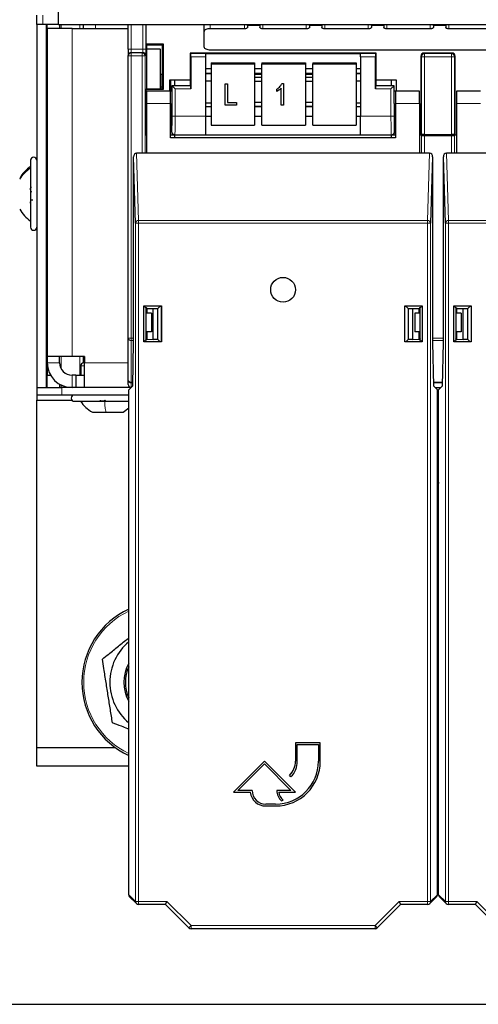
# Model space of a CAD drawing. Header units: millimetres. Extents: x 5 to 418, y 2 to 292.
# Tile 3 of 74: x 69 to 81, y 102 to 129. Entities that reach past the tile are written whole.
import ezdxf

# ---------------------------------------------------------------- set-up
doc = ezdxf.new("R2010")
doc.units = ezdxf.units.MM

msp = doc.modelspace()

# ---------------------------------------------------------------- linework, layer by layer
at = {"color": 7, "linetype": 'Continuous', "lineweight": 25}
for p, q in [((70.0898, 128.6514), (70.0898, 129.1631)), ((69.5065, 128.6514), (69.5065, 128.9014)), ((69.6732, 128.6514), (69.5065, 128.6514)), ((69.5065, 128.6514), (69.5065, 118.8848)), ((70.0898, 128.6514), (69.6732, 128.6514)), ((69.7565, 128.6514), (69.7565, 118.8931)), ((69.7898, 128.5431), (69.7898, 128.6514)), ((70.0898, 128.6514), (123.9232, 128.6514)), ((70.1232, 128.6514), (70.1232, 128.5431)), ((70.7565, 128.6514), (70.7565, 128.5431)), ((71.9648, 127.9825), (71.9648, 128.6514)), ((72.4398, 128.6514), (72.4398, 128.1249)), ((74.0065, 128.4622), (74.0065, 128.6514)), ((75.1732, 128.6202), (75.1732, 128.6514)), ((75.1732, 128.6202), (75.1732, 128.5678)), ((75.5065, 128.6514), (75.5065, 128.6202)), ((75.5065, 128.6202), (75.5065, 128.5678)), ((76.8398, 128.6202), (76.8398, 128.6514)), ((76.8398, 128.6202), (76.8398, 128.5678)), ((77.1732, 128.6514), (77.1732, 128.6202)), ((77.1732, 128.6202), (77.1732, 128.5678)), ((78.5065, 128.6202), (78.5065, 128.6514)), ((78.5065, 128.6202), (78.5065, 128.5678)), ((78.8398, 128.6514), (78.8398, 128.6202)), ((78.8398, 128.6202), (78.8398, 128.5678)), ((80.1732, 128.6202), (80.1732, 128.6514)), ((80.1732, 128.6202), (80.1732, 128.5678)), ((80.5065, 128.6514), (80.5065, 128.6202)), ((80.5065, 128.6202), (80.5065, 128.5678)), ((69.7898, 128.5431), (69.7898, 119.7264)), ((70.4565, 128.5431), (69.7898, 128.5431)), ((70.4565, 128.5431), (71.9565, 128.5431)), ((71.9648, 128.5433), (71.9565, 128.5431)), ((74.0065, 128.0395), (74.0065, 128.4622)), ((75.0898, 128.5326), (74.1732, 128.5326)), ((76.7565, 128.5326), (75.5898, 128.5326)), ((78.4232, 128.5326), (77.2565, 128.5326)), ((80.0898, 128.5326), (78.9232, 128.5326)), ((81.7565, 128.5326), (80.5898, 128.5326)), ((72.4398, 128.1249), (72.9094, 128.1249)), ((72.4398, 128.1249), (72.4678, 128.097)), ((72.4581, 128.1066), (72.4581, 127.9851)), ((72.4678, 128.097), (72.8815, 128.097)), ((72.4678, 127.9851), (72.4678, 128.097)), ((72.9094, 128.1249), (72.8815, 128.097)), ((72.8815, 128.097), (72.8815, 127.3022)), ((72.9094, 128.1249), (72.9094, 126.9024)), ((71.9648, 127.9825), (71.9648, 127.8159)), ((71.9648, 127.8027), (71.9648, 127.8159)), ((71.9648, 120.2194), (71.9648, 127.8027)), ((72.4581, 127.9851), (72.4581, 126.9206)), ((72.8278, 127.9851), (72.4581, 127.9851)), ((72.8278, 127.9851), (72.8278, 126.9213)), ((72.8278, 127.9851), (72.8365, 127.9764)), ((72.8365, 126.9213), (72.8365, 127.9764)), ((73.6315, 127.8803), (73.6315, 127.1643)), ((73.6461, 127.8657), (73.6315, 127.8803)), ((78.6315, 127.8803), (73.6315, 127.8803)), ((73.6475, 127.7824), (73.6475, 126.9157)), ((74.0482, 127.8672), (78.2148, 127.8672)), ((74.0482, 127.8672), (74.0482, 127.8657)), ((74.0482, 127.8657), (74.0482, 127.7824)), ((74.0482, 127.7824), (74.0482, 126.1876)), ((74.1732, 127.9691), (119.8398, 127.9691)), ((78.2148, 127.8672), (78.2148, 127.8657)), ((78.2148, 127.7824), (78.2148, 127.8657)), ((78.2148, 127.7824), (78.2148, 126.1876)), ((78.6155, 126.9157), (78.6155, 127.7824)), ((78.6169, 127.8657), (78.6315, 127.8803)), ((78.6315, 127.1643), (78.6315, 127.8803)), ((79.8398, 127.797), (79.8398, 125.6803)), ((80.6732, 127.8803), (79.9231, 127.8803)), ((80.7565, 125.6803), (80.7565, 127.797)), ((74.1982, 127.6154), (74.1982, 127.5865)), ((74.1982, 127.6154), (75.3648, 127.6154)), ((74.1982, 127.5865), (74.1982, 125.9451)), ((74.1982, 127.5865), (75.3648, 127.5865)), ((75.3648, 127.6154), (75.3648, 127.5865)), ((75.3648, 127.5865), (75.3648, 125.9451)), ((75.5648, 127.6154), (76.7315, 127.6154)), ((75.5648, 127.6154), (75.5648, 127.5865)), ((75.5648, 127.5865), (76.7315, 127.5865)), ((75.5648, 125.9451), (75.5648, 127.5865)), ((76.7315, 127.6154), (76.7315, 127.5865)), ((76.7315, 127.5865), (76.7315, 125.9451)), ((76.9315, 127.6154), (78.0982, 127.6154)), ((76.9315, 127.6154), (76.9315, 127.5865)), ((76.9315, 127.5865), (78.0982, 127.5865)), ((76.9315, 125.9451), (76.9315, 127.5865)), ((78.0982, 127.6154), (78.0982, 127.5865)), ((78.0982, 127.5865), (78.0982, 125.9451)), ((72.8815, 127.3022), (72.8365, 127.3022)), ((72.8798, 126.932), (72.8815, 127.3022)), ((74.0482, 127.4672), (74.1982, 127.4672)), ((74.0482, 127.3335), (74.1982, 127.3335)), ((75.3648, 127.4672), (75.5648, 127.4672)), ((75.3648, 127.3335), (75.5648, 127.3335)), ((75.5648, 127.3006), (75.3648, 127.3006)), ((75.5648, 127.2246), (75.3648, 127.2246)), ((76.7315, 127.4672), (76.9315, 127.4672)), ((76.7315, 127.3335), (76.9315, 127.3335)), ((76.9315, 127.3006), (76.7315, 127.3006)), ((76.9315, 127.2246), (76.7315, 127.2246)), ((78.0982, 127.4672), (78.2148, 127.4672)), ((78.0982, 127.3335), (78.2148, 127.3335)), ((72.8365, 126.9704), (72.8671, 126.9704)), ((72.8671, 126.9704), (72.8672, 126.932)), ((73.0898, 127.1643), (73.6315, 127.1643)), ((73.0898, 126.8544), (73.0898, 127.1643)), ((73.1012, 127.1643), (73.1012, 126.8544)), ((73.1434, 127.0017), (73.1434, 126.5211)), ((73.1461, 126.9991), (73.1434, 127.0017)), ((73.6315, 127.0017), (73.1434, 127.0017)), ((73.2294, 126.9157), (73.1461, 126.9991)), ((73.2148, 127.1643), (73.2148, 127.0017)), ((73.6315, 127.1643), (73.6315, 127.0136)), ((73.6461, 126.9991), (73.6315, 127.0136)), ((73.6315, 127.0136), (73.6315, 127.0017)), ((74.0482, 127.1349), (74.1982, 127.1349)), ((74.5735, 127.0563), (74.6341, 127.0563)), ((74.5735, 127.056), (74.5735, 127.0563)), ((74.5735, 127.056), (74.6341, 127.056)), ((74.5735, 126.4815), (74.5735, 127.056)), ((74.6341, 127.056), (74.6341, 127.0563)), ((74.6341, 127.056), (74.6341, 126.5487)), ((75.3648, 127.1221), (75.5648, 127.1221)), ((76.1046, 127.0637), (76.1439, 127.0637)), ((76.1046, 127.0635), (76.1046, 127.0637)), ((76.1046, 127.0635), (76.1439, 127.0635)), ((76.1439, 127.0635), (76.1439, 127.0637)), ((76.1439, 127.0635), (76.1439, 126.4815)), ((76.7315, 127.1221), (76.9315, 127.1221)), ((78.0982, 127.1349), (78.2148, 127.1349)), ((78.6169, 126.9991), (78.6315, 127.0136)), ((78.6315, 127.0136), (78.6315, 127.1643)), ((78.6315, 127.1643), (79.1732, 127.1643)), ((78.6315, 127.0017), (78.6315, 127.0136)), ((79.1196, 127.0017), (78.6315, 127.0017)), ((79.1169, 126.9991), (79.0336, 126.9157)), ((79.0482, 127.0017), (79.0482, 127.1643)), ((79.1169, 126.9991), (79.1196, 127.0017)), ((79.1196, 126.5211), (79.1196, 127.0017)), ((79.1732, 127.1643), (79.1732, 126.8544)), ((72.4587, 126.9213), (72.4398, 126.9024)), ((72.4398, 126.9024), (72.4398, 125.6803)), ((72.9094, 126.9024), (72.4398, 126.9024)), ((72.4587, 126.9213), (72.8565, 126.9213)), ((73.1065, 126.8544), (72.464, 126.8544)), ((72.8565, 126.9213), (72.8672, 126.932)), ((72.8798, 126.932), (72.8672, 126.932)), ((72.9094, 126.9024), (72.8798, 126.932)), ((73.1434, 126.8544), (73.1065, 126.8544)), ((73.1065, 126.5211), (73.1065, 126.8544)), ((75.9621, 126.9142), (75.9621, 126.9145)), ((75.9621, 126.8471), (75.9621, 126.9142)), ((76.0833, 126.4815), (76.0833, 126.9366)), ((79.1565, 126.8544), (79.1196, 126.8544)), ((79.7989, 126.8544), (79.1565, 126.8544)), ((79.1565, 126.8544), (79.1565, 126.5211)), ((81.4398, 126.8544), (80.7974, 126.8544)), ((72.4582, 126.5211), (72.4582, 125.1877)), ((73.1065, 125.6044), (73.1065, 126.5211)), ((74.1982, 126.5367), (74.0482, 126.5367)), ((74.1982, 126.44), (74.0482, 126.44)), ((74.8765, 126.4815), (74.5735, 126.4815)), ((74.6341, 126.549), (74.8765, 126.549)), ((74.6341, 126.5487), (74.8765, 126.5487)), ((74.8765, 126.5487), (74.8765, 126.549)), ((74.8765, 126.5487), (74.8765, 126.4815)), ((75.5648, 126.5542), (75.3648, 126.5542)), ((75.3648, 126.4517), (75.5648, 126.4517)), ((75.5648, 126.44), (75.3648, 126.44)), ((76.1439, 126.4815), (76.0833, 126.4815)), ((76.9315, 126.5542), (76.7315, 126.5542)), ((76.7315, 126.4517), (76.9315, 126.4517)), ((76.9315, 126.44), (76.7315, 126.44)), ((78.2148, 126.5367), (78.0982, 126.5367)), ((78.2148, 126.44), (78.0982, 126.44)), ((79.1565, 126.5211), (79.1565, 125.6044)), ((79.8048, 126.5211), (79.8048, 125.1877)), ((80.7916, 126.5211), (80.7916, 125.1877)), ((73.1065, 126.1877), (73.1376, 126.1877)), ((73.1315, 126.1877), (73.1065, 126.1877)), ((73.1315, 126.1877), (73.1315, 125.7636)), ((74.0482, 126.1876), (74.0482, 125.6877)), ((74.0482, 126.1848), (74.1982, 126.1848)), ((75.3648, 126.1848), (75.5648, 126.1848)), ((76.7315, 126.1848), (76.9315, 126.1848)), ((78.0982, 126.1848), (78.2148, 126.1848)), ((78.2148, 125.6877), (78.2148, 126.1876)), ((79.1254, 126.1877), (79.1565, 126.1877)), ((79.1315, 125.7636), (79.1315, 126.1877)), ((79.1565, 126.1877), (79.1315, 126.1877)), ((74.1982, 125.9451), (75.3648, 125.9451)), ((75.5648, 125.9451), (76.7315, 125.9451)), ((76.9315, 125.9451), (78.0982, 125.9451)), ((72.4398, 125.6803), (72.4582, 125.6803)), ((73.1065, 125.6803), (73.2148, 125.6803)), ((73.2148, 125.6803), (73.2148, 125.6044)), ((73.2148, 125.6803), (79.0482, 125.6803)), ((74.0482, 125.6877), (74.0482, 125.6867)), ((74.0482, 125.6867), (78.2148, 125.6867)), ((78.2148, 125.6877), (78.2148, 125.6867)), ((79.0482, 125.6044), (79.0482, 125.6803)), ((79.0482, 125.6803), (79.1565, 125.6803)), ((79.8048, 125.6803), (79.8398, 125.6803)), ((79.852, 125.6657), (79.8374, 125.6803)), ((79.8544, 125.6949), (79.8398, 125.6803)), ((79.8398, 125.6803), (80.7565, 125.6803)), ((79.9353, 125.6643), (80.661, 125.6643)), ((79.9377, 125.6963), (80.6586, 125.6963)), ((80.7419, 125.6949), (80.7565, 125.6803)), ((80.7589, 125.6803), (80.7443, 125.6657)), ((80.7565, 125.6803), (80.7916, 125.6803)), ((79.1565, 125.6044), (73.1065, 125.6044)), ((72.4582, 125.1877), (72.1921, 125.1877)), ((79.8048, 125.1877), (72.4582, 125.1877)), ((80.0709, 125.1877), (79.8048, 125.1877)), ((80.7916, 125.1877), (80.5254, 125.1877)), ((88.1381, 125.1877), (80.7916, 125.1877)), ((69.3398, 125.0014), (69.3398, 123.2014)), ((72.1633, 123.3113), (72.1095, 125.0923)), ((72.1095, 120.1044), (72.1095, 125.0923)), ((80.1535, 125.0923), (80.0996, 123.3113)), ((80.1535, 125.0923), (80.1535, 120.1044)), ((80.4967, 123.3113), (80.4428, 125.0923)), ((80.4428, 120.1044), (80.4428, 125.0923)), ((69.7898, 124.5181), (69.7565, 124.5181)), ((69.3985, 123.9246), (69.3398, 123.9246)), ((69.7565, 123.6848), (69.7898, 123.6848)), ((69.7565, 123.2681), (69.7898, 123.2681)), ((69.7898, 122.7681), (69.7565, 122.7681)), ((72.3893, 120.1188), (72.3893, 121.09)), ((72.3893, 121.09), (72.8605, 121.09)), ((72.3893, 121.09), (72.4445, 121.0347)), ((72.4582, 121.0347), (72.4445, 121.0347)), ((72.4445, 121.0347), (72.4445, 120.174)), ((72.5898, 120.8931), (72.4445, 120.8931)), ((72.4582, 121.0347), (72.4748, 121.0181)), ((72.4748, 121.0181), (72.6415, 121.0211)), ((72.4748, 120.8931), (72.4748, 121.0181)), ((72.5898, 120.8931), (72.5898, 120.3931)), ((72.6415, 121.0211), (72.7661, 121.0211)), ((72.6415, 120.1877), (72.6415, 121.0211)), ((72.8292, 121.0842), (72.7661, 121.0211)), ((72.7661, 120.1877), (72.7661, 121.0211)), ((72.8292, 121.0842), (72.8547, 121.0842)), ((72.8605, 121.09), (72.8547, 121.0842)), ((72.8547, 121.0842), (72.8547, 120.1246)), ((72.8605, 121.09), (72.8605, 120.1188)), ((79.4025, 121.09), (79.8737, 121.09)), ((79.4025, 120.1188), (79.4025, 121.09)), ((79.4025, 121.09), (79.4083, 121.0842)), ((79.4083, 121.0842), (79.4338, 121.0842)), ((79.4083, 120.1246), (79.4083, 121.0842)), ((79.4969, 121.0211), (79.4338, 121.0842)), ((79.4969, 121.0211), (79.6215, 121.0211)), ((79.4969, 121.0211), (79.4969, 120.1877)), ((79.6215, 121.0211), (79.7882, 121.0181)), ((79.6215, 120.1877), (79.6215, 121.0211)), ((79.6732, 120.8931), (79.6732, 120.3931)), ((79.8184, 120.8931), (79.6732, 120.8931)), ((79.8048, 121.0347), (79.7882, 121.0181)), ((79.7882, 120.8931), (79.7882, 121.0181)), ((79.8184, 121.0347), (79.8048, 121.0347)), ((79.8737, 121.09), (79.8184, 121.0347)), ((79.8184, 120.174), (79.8184, 121.0347)), ((79.8737, 121.09), (79.8737, 120.1188)), ((80.7226, 120.1188), (80.7226, 121.09)), ((80.7226, 121.09), (81.1938, 121.09)), ((80.7226, 121.09), (80.7779, 121.0347)), ((80.7779, 121.0347), (80.7779, 120.174)), ((80.7916, 121.0347), (80.7779, 121.0347)), ((80.9232, 120.8931), (80.7779, 120.8931)), ((80.7916, 121.0347), (80.8081, 121.0181)), ((80.8081, 121.0181), (80.9748, 121.0211)), ((80.8081, 120.8931), (80.8081, 121.0181)), ((80.9232, 120.8931), (80.9232, 120.3931)), ((80.9748, 121.0211), (81.0994, 121.0211)), ((80.9748, 120.1877), (80.9748, 121.0211)), ((81.1626, 121.0842), (81.0994, 121.0211)), ((81.0994, 120.1877), (81.0994, 121.0211)), ((81.1626, 121.0842), (81.188, 121.0842)), ((81.1938, 121.09), (81.188, 121.0842)), ((81.188, 121.0842), (81.188, 120.1246)), ((81.1938, 121.09), (81.1938, 120.1188)), ((72.5898, 120.3931), (72.4445, 120.3931)), ((72.4748, 120.352), (72.4455, 120.3931)), ((72.4748, 120.1906), (72.4748, 120.3931)), ((79.8184, 120.3931), (79.6732, 120.3931)), ((79.7882, 120.1906), (79.7882, 120.3931)), ((80.9232, 120.3931), (80.7779, 120.3931)), ((80.8081, 120.1906), (80.8081, 120.3931)), ((71.9648, 119.1009), (71.9648, 120.2194)), ((72.0892, 118.9407), (72.1095, 120.1044)), ((72.3893, 120.1188), (72.4445, 120.174)), ((72.8605, 120.1188), (72.3893, 120.1188)), ((72.4397, 120.326), (72.4748, 120.2892)), ((72.4748, 120.1914), (72.4445, 120.2216)), ((72.4445, 120.174), (72.4582, 120.174)), ((72.4748, 120.1906), (72.4582, 120.174)), ((72.4748, 120.1906), (72.6415, 120.1877)), ((72.7661, 120.1877), (72.6415, 120.1877)), ((72.7661, 120.1877), (72.8292, 120.1246)), ((72.8547, 120.1246), (72.8292, 120.1246)), ((72.8605, 120.1188), (72.8547, 120.1246)), ((79.4025, 120.1188), (79.4083, 120.1246)), ((79.8737, 120.1188), (79.4025, 120.1188)), ((79.4338, 120.1246), (79.4083, 120.1246)), ((79.4338, 120.1246), (79.4969, 120.1877)), ((79.6215, 120.1877), (79.4969, 120.1877)), ((79.6215, 120.1877), (79.7882, 120.1906)), ((79.7882, 120.1906), (79.8048, 120.174)), ((79.7982, 120.1877), (79.7911, 120.1877)), ((79.8184, 120.208), (79.7982, 120.1877)), ((79.7982, 120.1877), (79.7982, 120.1807)), ((79.8048, 120.174), (79.8184, 120.174)), ((79.8737, 120.1188), (79.8184, 120.174)), ((80.1535, 120.1044), (80.1738, 118.9407)), ((80.4225, 118.9407), (80.4428, 120.1044)), ((80.7226, 120.1188), (80.7779, 120.174)), ((81.1938, 120.1188), (80.7226, 120.1188)), ((80.7982, 120.1877), (80.7779, 120.208)), ((80.7779, 120.174), (80.7916, 120.174)), ((80.8081, 120.1906), (80.7916, 120.174)), ((80.7982, 120.1877), (80.7982, 120.1807)), ((80.8052, 120.1877), (80.7982, 120.1877)), ((80.8081, 120.1906), (80.9748, 120.1877)), ((81.0994, 120.1877), (80.9748, 120.1877)), ((81.0994, 120.1877), (81.1626, 120.1246)), ((81.188, 120.1246), (81.1626, 120.1246)), ((81.1938, 120.1188), (81.188, 120.1246)), ((70.4565, 119.7264), (69.7898, 119.7264)), ((69.7898, 119.7264), (69.7898, 119.5598)), ((69.7898, 119.5598), (69.7898, 119.2264)), ((70.1232, 119.5598), (70.1232, 119.7264)), ((70.7898, 119.7264), (70.4565, 119.7264)), ((70.7565, 119.7264), (70.7565, 119.5581)), ((70.7732, 119.5598), (70.7898, 119.5598)), ((70.7898, 119.7264), (70.7898, 119.5598)), ((70.7898, 118.8931), (70.7898, 119.5598)), ((70.6898, 119.4764), (70.6898, 119.2264)), ((69.7898, 119.2264), (69.8791, 119.2264)), ((69.7898, 118.8931), (69.7898, 119.2264)), ((70.5541, 119.2264), (70.4565, 119.2264)), ((70.5541, 119.2264), (70.5541, 118.8931)), ((70.5541, 119.2264), (70.7898, 119.2264)), ((71.9648, 118.9764), (71.9648, 119.1009)), ((69.5065, 118.8848), (69.5065, 118.5598)), ((69.5065, 118.8848), (69.5201, 118.8848)), ((69.5148, 118.6931), (69.5148, 118.8848)), ((69.5201, 118.8931), (70.1815, 118.8931)), ((70.1232, 118.9824), (70.1232, 118.8931)), ((72.0416, 118.8931), (70.1815, 118.8931)), ((71.9815, 118.833), (72.0892, 118.9407)), ((71.9815, 105.2711), (71.9815, 118.833)), ((80.2815, 118.833), (80.1738, 118.9407)), ((80.2214, 118.8931), (80.3749, 118.8931)), ((80.2815, 105.2711), (80.2815, 118.833)), ((80.3148, 118.833), (80.4225, 118.9407)), ((80.3148, 105.2711), (80.3148, 118.833)), ((69.5065, 118.5598), (70.4482, 118.5598)), ((69.5065, 109.2264), (69.5065, 118.5598)), ((70.1815, 118.6931), (69.5148, 118.6931)), ((71.9815, 118.6931), (70.1815, 118.6931)), ((70.5148, 118.5264), (71.9815, 118.5264)), ((80.3148, 118.6931), (80.2815, 118.6931)), ((80.2815, 118.5598), (80.3148, 118.5598)), ((71.0023, 118.2348), (71.3673, 118.2348)), ((71.3673, 118.2348), (71.8273, 118.2348)), ((71.8273, 118.2348), (71.9815, 118.3457)), ((80.3148, 116.8808), (80.2815, 116.859)), ((80.2815, 116.497), (80.3148, 116.497)), ((80.3148, 116.4682), (80.2815, 116.4682)), ((80.2815, 116.4665), (80.3148, 116.4665)), ((80.3148, 116.4376), (80.2815, 116.4376)), ((80.2815, 116.0939), (80.3148, 116.072)), ((80.2815, 113.1256), (80.3148, 113.1296)), ((80.2815, 112.4717), (80.3148, 112.4837)), ((80.2815, 112.3661), (80.3148, 112.3723)), ((80.3148, 111.9897), (80.2815, 111.9811)), ((80.3148, 111.9468), (80.2815, 111.9379)), ((80.3148, 111.7739), (80.2815, 111.7631)), ((80.2815, 110.1898), (80.3148, 110.1789)), ((80.2815, 110.015), (80.3148, 110.0061)), ((80.2815, 109.9717), (80.3148, 109.9632)), ((77.1315, 109.3544), (76.4648, 109.3544)), ((76.4648, 109.3544), (76.4648, 108.8544)), ((76.5148, 108.8544), (76.5148, 109.3044)), ((76.5148, 109.3044), (77.0815, 109.3044)), ((77.0815, 109.3044), (77.0815, 108.8544)), ((77.1315, 108.8544), (77.1315, 109.3544)), ((80.3148, 109.2952), (80.2815, 109.2832)), ((69.5065, 109.2264), (71.6123, 109.2264)), ((69.5065, 108.7264), (69.5065, 109.2264)), ((71.9815, 108.7264), (69.5065, 108.7264)), ((75.6315, 108.8544), (74.7982, 108.0211)), ((74.9189, 108.0711), (75.6315, 108.7837)), ((76.4648, 108.0211), (75.6315, 108.8544)), ((75.6315, 108.7837), (76.3441, 108.0711)), ((80.3148, 108.8233), (80.2815, 108.8273)), ((80.3148, 108.7264), (80.2815, 108.7264)), ((76.3086, 108.4773), (76.344, 108.4419)), ((74.7982, 108.0211), (75.2512, 108.0211)), ((75.2982, 108.0711), (74.9189, 108.0711)), ((76.3441, 108.0711), (75.9648, 108.0711)), ((76.0146, 108.0211), (76.4648, 108.0211)), ((75.9315, 107.7044), (75.6648, 107.7044)), ((75.6648, 107.6544), (75.9315, 107.6544)), ((76.0913, 107.7883), (76.136, 107.8106)), ((72.0059, 105.2121), (72.1877, 105.0303)), ((72.9738, 105.0059), (73.0083, 105.0892)), ((79.2546, 105.0892), (79.2892, 105.0059)), ((80.0752, 105.0303), (80.2571, 105.2121)), ((80.3392, 105.2121), (80.5211, 105.0303)), ((81.3072, 105.0059), (81.3417, 105.0892)), ((72.9738, 105.0059), (72.2467, 105.0059)), ((73.5995, 104.3803), (72.9738, 105.0059)), ((79.2892, 105.0059), (78.6635, 104.3803)), ((80.0163, 105.0059), (79.2892, 105.0059)), ((81.3072, 105.0059), (80.58, 105.0059)), ((81.9328, 104.3803), (81.3072, 105.0059)), ((78.6046, 104.3559), (73.6584, 104.3559)), ((68.5898, 102.3264), (92.1898, 102.3264))]:
    msp.add_line(p, q, dxfattribs=at)
at = {"color": 7, "linetype": 'Continuous', "lineweight": 18}
for p, q in [((69.6732, 128.9014), (69.6732, 128.6514)), ((70.1678, 128.6514), (70.1678, 128.5431)), ((70.6672, 128.6514), (70.6672, 128.5431)), ((71.0898, 128.5431), (71.0898, 128.6514)), ((72.0482, 128.6514), (72.0482, 127.9825)), ((72.3573, 127.9825), (72.3573, 128.6514)), ((74.1732, 128.6514), (74.1732, 128.5326)), ((75.0898, 128.6514), (75.0898, 128.5326)), ((75.1732, 128.6202), (75.5065, 128.6202)), ((75.5898, 128.6514), (75.5898, 128.5326)), ((76.7565, 128.6514), (76.7565, 128.5326)), ((76.8398, 128.6202), (77.1732, 128.6202)), ((77.2565, 128.6514), (77.2565, 128.5326)), ((78.4232, 128.6514), (78.4232, 128.5326)), ((78.5065, 128.6202), (78.8398, 128.6202)), ((78.9232, 128.6514), (78.9232, 128.5326)), ((80.0898, 128.6514), (80.0898, 128.5326)), ((80.1732, 128.6202), (80.5065, 128.6202)), ((80.5898, 128.6514), (80.5898, 128.5326)), ((70.4565, 128.5431), (70.4565, 119.7264)), ((72.4406, 128.1241), (72.4406, 127.9825)), ((71.9648, 127.9825), (72.0482, 127.9825)), ((72.0482, 127.8027), (71.9648, 127.8027)), ((72.0482, 127.9825), (72.0482, 127.8992)), ((72.0482, 127.9825), (72.3573, 127.9825)), ((72.0482, 127.8992), (72.0482, 127.8861)), ((72.3544, 127.8992), (72.0482, 127.8992)), ((72.0482, 127.8861), (72.3413, 127.8861)), ((72.0482, 127.8861), (72.0482, 127.8027)), ((72.0482, 127.8027), (72.0482, 120.2194)), ((72.3413, 127.8027), (72.0482, 127.8027)), ((72.3413, 127.8861), (72.3544, 127.8992)), ((72.3413, 127.8861), (72.3413, 127.8027)), ((72.4246, 127.8027), (72.3413, 127.8027)), ((72.3413, 125.1877), (72.3413, 127.8027)), ((72.3573, 127.9825), (72.4406, 127.9825)), ((72.4377, 127.8159), (72.4246, 127.8027)), ((72.4246, 127.8027), (72.4246, 125.1877)), ((73.6461, 127.8657), (74.0482, 127.8657)), ((74.0482, 127.7824), (73.6475, 127.7824)), ((78.2148, 127.8657), (78.6169, 127.8657)), ((78.6155, 127.7824), (78.2148, 127.7824)), ((79.8544, 127.7824), (79.8398, 127.797)), ((79.8544, 127.7824), (79.9377, 127.7824)), ((79.8544, 125.6949), (79.8544, 127.7824)), ((79.9231, 127.8803), (79.9377, 127.8657)), ((79.9377, 127.7824), (79.9377, 127.8657)), ((79.9377, 127.8657), (80.6586, 127.8657)), ((80.6586, 127.7824), (79.9377, 127.7824)), ((79.9377, 127.7824), (79.9377, 125.6963)), ((80.6586, 127.8657), (80.6732, 127.8803)), ((80.6586, 127.7824), (80.6586, 127.8657)), ((80.6586, 125.6963), (80.6586, 127.7824)), ((80.6586, 127.7824), (80.7419, 127.7824)), ((80.7565, 127.797), (80.7419, 127.7824)), ((80.7419, 127.7824), (80.7419, 125.6949)), ((74.0482, 127.3356), (74.1982, 127.3356)), ((75.3648, 127.3356), (75.5648, 127.3356)), ((76.7315, 127.3356), (76.9315, 127.3356)), ((78.0982, 127.3356), (78.2148, 127.3356)), ((73.1461, 126.9991), (73.6461, 126.9991)), ((73.1461, 126.1876), (73.1461, 126.9991)), ((78.6169, 126.9991), (79.1169, 126.9991)), ((79.1169, 126.9991), (79.1169, 126.1876)), ((73.2294, 126.9157), (73.2294, 126.1876)), ((73.6475, 126.9157), (73.2294, 126.9157)), ((79.0336, 126.9157), (78.6155, 126.9157)), ((79.0336, 126.1876), (79.0336, 126.9157)), ((73.1065, 126.5211), (72.4582, 126.5211)), ((74.0482, 126.4322), (74.1982, 126.4322)), ((75.3648, 126.4322), (75.5648, 126.4322)), ((76.7315, 126.4322), (76.9315, 126.4322)), ((78.0982, 126.4322), (78.2148, 126.4322)), ((79.8048, 126.5211), (79.1565, 126.5211)), ((81.4398, 126.5211), (80.7916, 126.5211)), ((73.2294, 126.1876), (73.1461, 126.1876)), ((73.2294, 126.1876), (74.0482, 126.1876)), ((78.2148, 126.1876), (79.0336, 126.1876)), ((79.1169, 126.1876), (79.0336, 126.1876)), ((73.1315, 125.7636), (73.1389, 125.771)), ((73.2222, 125.6877), (73.2148, 125.6803)), ((74.0482, 125.6877), (73.2222, 125.6877)), ((79.0407, 125.6877), (78.2148, 125.6877)), ((79.0482, 125.6803), (79.0407, 125.6877)), ((79.1241, 125.771), (79.1315, 125.7636)), ((79.852, 125.1877), (79.852, 125.6657)), ((79.9353, 125.6643), (79.9353, 125.1877)), ((80.661, 125.1877), (80.661, 125.6643)), ((80.7443, 125.6657), (80.7443, 125.1877)), ((72.1921, 125.1877), (72.2467, 123.3835)), ((80.0163, 123.3835), (80.0709, 125.1877)), ((80.5254, 125.1877), (80.58, 123.3835)), ((72.2467, 123.3113), (72.1633, 123.3113)), ((72.1633, 105.0892), (72.1633, 123.3113)), ((72.2467, 123.3113), (72.2467, 123.3835)), ((72.2467, 123.3835), (80.0163, 123.3835)), ((72.2467, 123.3113), (72.2467, 105.0892)), ((80.0163, 123.3113), (72.2467, 123.3113)), ((80.0163, 123.3113), (80.0163, 123.3835)), ((80.0163, 105.0892), (80.0163, 123.3113)), ((80.0163, 123.3113), (80.0996, 123.3113)), ((80.0996, 123.3113), (80.0996, 105.0892)), ((80.58, 123.3113), (80.4967, 123.3113)), ((80.4967, 105.0892), (80.4967, 123.3113)), ((80.58, 123.3113), (80.58, 123.3835)), ((80.58, 123.3835), (88.3497, 123.3835)), ((80.58, 123.3113), (80.58, 105.0892)), ((88.3497, 123.3113), (80.58, 123.3113)), ((72.0482, 120.2194), (71.9648, 120.2194)), ((72.0482, 120.2194), (72.1095, 120.2194)), ((72.0482, 120.2194), (72.0482, 120.1604)), ((72.1095, 120.1604), (72.0482, 120.1604)), ((72.0482, 120.1604), (72.0482, 119.042)), ((80.1535, 120.2194), (80.4428, 120.2194)), ((80.4428, 120.1604), (80.1535, 120.1604)), ((70.1232, 119.5598), (69.7898, 119.5598)), ((70.1678, 119.7264), (70.1678, 119.3931)), ((70.6672, 119.7264), (70.6672, 119.2264)), ((70.7898, 119.5598), (71.9648, 119.5598)), ((70.6898, 119.4764), (70.7898, 119.4764)), ((70.4565, 119.2264), (70.4565, 118.8931)), ((72.0482, 119.042), (72.091, 119.042)), ((72.0482, 119.042), (72.0482, 119.0176)), ((80.172, 119.042), (80.4243, 119.042)), ((70.1678, 118.9588), (70.1678, 118.8931)), ((70.1815, 118.8931), (70.1815, 118.6931)), ((72.0905, 119.0176), (72.0482, 119.0176)), ((72.0482, 119.0176), (72.0482, 118.8997)), ((80.4239, 119.0176), (80.1725, 119.0176)), ((80.3148, 113.0811), (80.2815, 113.077)), ((80.2815, 108.8758), (80.3148, 108.8717)), ((71.9815, 105.2711), (72.1633, 105.0892)), ((80.0996, 105.0892), (80.2815, 105.2711)), ((80.3148, 105.2711), (80.4967, 105.0892)), ((72.1633, 105.0892), (72.2467, 105.0892)), ((72.2467, 105.0892), (73.0083, 105.0892)), ((72.2467, 105.0059), (72.2467, 105.0892)), ((73.0083, 105.0892), (73.6584, 104.4392)), ((78.6046, 104.4392), (79.2546, 105.0892)), ((79.2546, 105.0892), (80.0163, 105.0892)), ((80.0163, 105.0892), (80.0996, 105.0892)), ((80.0163, 105.0892), (80.0163, 105.0059)), ((80.4967, 105.0892), (80.58, 105.0892)), ((80.58, 105.0892), (81.3417, 105.0892)), ((80.58, 105.0059), (80.58, 105.0892)), ((81.3417, 105.0892), (81.9917, 104.4392)), ((73.5995, 104.3803), (73.6584, 104.4392)), ((73.6584, 104.4392), (78.6046, 104.4392)), ((73.6584, 104.3559), (73.6584, 104.4392)), ((78.6635, 104.3803), (78.6046, 104.4392)), ((78.6046, 104.3559), (78.6046, 104.4392))]:
    msp.add_line(p, q, dxfattribs=at)
at = {"color": 7, "linetype": 'Continuous', "lineweight": 25, "flags": 128}
for points in [[(75.1732, 128.5678), (75.1716, 128.5609), (75.1668, 128.5543), (75.1591, 128.5483), (75.1488, 128.5429), (75.1361, 128.5385), (75.1217, 128.5353), (75.1061, 128.5333), (75.0898, 128.5326)], [(75.5898, 128.5326), (75.5736, 128.5333), (75.5579, 128.5353), (75.5435, 128.5385), (75.5309, 128.5429), (75.5205, 128.5483), (75.5128, 128.5543), (75.5081, 128.5609), (75.5065, 128.5678)], [(76.8398, 128.5678), (76.8382, 128.5609), (76.8335, 128.5543), (76.8258, 128.5483), (76.8154, 128.5429), (76.8028, 128.5385), (76.7884, 128.5353), (76.7727, 128.5333), (76.7565, 128.5326)], [(77.2565, 128.5326), (77.2402, 128.5333), (77.2246, 128.5353), (77.2102, 128.5385), (77.1976, 128.5429), (77.1872, 128.5483), (77.1795, 128.5543), (77.1748, 128.5609), (77.1732, 128.5678)], [(78.5065, 128.5678), (78.5049, 128.5609), (78.5001, 128.5543), (78.4924, 128.5483), (78.4821, 128.5429), (78.4695, 128.5385), (78.455, 128.5353), (78.4394, 128.5333), (78.4232, 128.5326)], [(78.9232, 128.5326), (78.9069, 128.5333), (78.8913, 128.5353), (78.8769, 128.5385), (78.8642, 128.5429), (78.8539, 128.5483), (78.8462, 128.5543), (78.8414, 128.5609), (78.8398, 128.5678)], [(80.1732, 128.5678), (80.1716, 128.5609), (80.1668, 128.5543), (80.1591, 128.5483), (80.1488, 128.5429), (80.1361, 128.5385), (80.1217, 128.5353), (80.1061, 128.5333), (80.0898, 128.5326)], [(80.5898, 128.5326), (80.5736, 128.5333), (80.5579, 128.5353), (80.5435, 128.5385), (80.5309, 128.5429), (80.5205, 128.5483), (80.5128, 128.5543), (80.5081, 128.5609), (80.5065, 128.5678)], [(74.1732, 128.5326), (74.1406, 128.5312), (74.1094, 128.5272), (74.0806, 128.5207), (74.0553, 128.512), (74.0346, 128.5013), (74.0192, 128.4891), (74.0097, 128.4759), (74.0065, 128.4622)], [(74.0065, 128.0395), (74.0097, 128.0258), (74.0192, 128.0126), (74.0346, 128.0004), (74.0553, 127.9897), (74.0806, 127.981), (74.1094, 127.9745), (74.1406, 127.9705), (74.1732, 127.9691)], [(80.2815, 116.9291), (80.2916, 116.9352), (80.3148, 116.9478)], [(80.3148, 116.9151), (80.3061, 116.9102), (80.2815, 116.895)], [(80.3148, 116.9141), (80.3065, 116.9094), (80.2815, 116.894)], [(80.2815, 116.0588), (80.3065, 116.0434), (80.3148, 116.0387)], [(80.2815, 116.0578), (80.3061, 116.0427), (80.3148, 116.0377)], [(80.3148, 116.0051), (80.2916, 116.0177), (80.2815, 116.0237)], [(80.3148, 109.5805), (80.3056, 109.5821), (80.2815, 109.5867)]]:
    msp.add_lwpolyline(points, dxfattribs=at)
at = {"color": 7, "linetype": 'Continuous', "lineweight": 25}
msp.add_circle((76.1315, 121.5211), 0.3333, dxfattribs=at)
at = {"color": 7, "linetype": 'Continuous', "lineweight": 18}
for centre, radius, start, end in [((72.0482, 127.8159), 0.0833, 89.99564, 179.99564), ((72.0482, 127.8027), 0.0833, 89.99564, 179.99564), ((72.3412, 127.8027), 0.0834, 0.02044, 89.97956), ((72.3544, 127.8159), 0.0834, 0.02044, 89.97956), ((79.9377, 127.7824), 0.0834, 90.02044, 179.97956), ((80.6586, 127.7824), 0.0834, 0.02044, 89.97956), ((73.2223, 125.7711), 0.0834, 180.02044, 269.97956), ((79.0407, 125.7711), 0.0834, 270.02044, 359.97956), ((72.2422, 123.3045), 0.0792, 86.77579, 175.01964), ((80.0208, 123.3045), 0.0792, 4.98036, 93.22421), ((80.5755, 123.3045), 0.0792, 86.77579, 175.01964), ((72.0377, 120.2341), 0.0744, 191.42175, 278.04947), ((72.0377, 119.1156), 0.0744, 191.42175, 278.04947), ((72.0482, 119.1009), 0.0833, 180.00436, 270.00436), ((72.8898, 110.9764), 2.1186, 115.38839, 244.61161), ((72.2466, 105.0892), 0.0833, 179.98044, 224.99849), ((80.0163, 105.0892), 0.0833, 315.00151, 0.01956), ((80.58, 105.0892), 0.0833, 179.98044, 224.99849)]:
    msp.add_arc(centre, radius, start, end, dxfattribs=at)
at = {"color": 7, "linetype": 'Continuous', "lineweight": 25}
for centre, radius, start, end in [((69.4232, 125.0014), 0.0833, 0, 180), ((69.4232, 123.2014), 0.0833, 180, 360), ((70.4565, 119.5598), 0.6667, 180, 270), ((70.4565, 119.5598), 0.3333, 180, 270), ((70.7732, 119.4764), 0.0833, 90, 180), ((70.5148, 118.6098), 0.0833, 90, 270), ((80.3377, 116.3323), 0.0297, 140.30971, 219.69029), ((72.8898, 110.9764), 2.1667, 114.78603, 245.21397), ((72.8898, 110.9764), 1.4167, 129.8796, 230.1204), ((72.8898, 110.9764), 1.0417, 150.69189, 209.30811), ((72.8898, 110.9764), 1, 155.27604, 204.72396), ((75.9315, 108.8544), 1.2, 270, 0), ((75.9315, 108.8544), 1.15, 270, 0), ((75.9315, 108.8544), 0.5333, 315, 0), ((75.9315, 108.8544), 0.5833, 315, 0), ((75.6648, 108.0711), 0.4167, 186.8921, 270), ((75.6648, 108.0711), 0.3667, 180, 270), ((76.3441, 108.0711), 0.3793, 180, 228.19891), ((76.3441, 108.0711), 0.3333, 188.62693, 231.37356), ((72.2467, 105.0892), 0.0833, 225, 270), ((80.0163, 105.0892), 0.0833, 270, 315), ((80.58, 105.0892), 0.0833, 225, 270), ((73.6584, 104.4392), 0.0833, 225, 270), ((78.6046, 104.4392), 0.0833, 270, 315)]:
    msp.add_arc(centre, radius, start, end, dxfattribs=at)
at = {"color": 7, "linetype": 'Continuous', "lineweight": 18}
for centre, major_axis, ratio, start_param, end_param in [((72.3544, 127.9825), (0, 0.0833), 0.0349101, 3.1590459, 4.712389), ((72.4377, 127.9825), (0, 0.1667), 0.0174551, 3.1590459, 4.712389), ((73.1388, 126.1876), (0, 0.4167), 0.0174551, 3.1590459, 4.712389), ((73.2221, 126.1876), (0, 0.5), 0.0145459, 3.1590459, 4.712389), ((79.0409, 126.1876), (0, 0.5), 0.0145459, 1.5707963, 3.1241394), ((79.1242, 126.1876), (0, 0.4167), 0.0174551, 1.5707963, 3.1241394)]:
    msp.add_ellipse(centre, major_axis=major_axis, ratio=ratio, start_param=start_param, end_param=end_param, dxfattribs=at)
at = {"color": 7, "linetype": 'Continuous', "lineweight": 25}
for centre, major_axis, ratio, start_param, end_param in [((73.646, 127.7824), (0, 0.0833), 0.0174551, 4.712389, 6.265732), ((78.6169, 127.7824), (0, 0.0833), 0.0174551, 0.0174533, 1.5707963), ((79.9232, 127.7969), (-0.0589, 0.0589), 0.9996955, 5.4979394, 7.0684312), ((80.6731, 127.7969), (0.0589, 0.0589), 0.9996955, 5.4979394, 7.0684312), ((73.646, 126.9157), (0, 0.0833), 0.0174551, 4.712389, 6.265732), ((78.6169, 126.9157), (0, 0.0833), 0.0174551, 0.0174533, 1.5707963), ((72.464, 126.5211), (0, 0.3333), 0.0174551, 0, 1.5707963), ((79.7989, 126.5211), (0, 0.3333), 0.0174551, 4.712389, 6.2831853), ((80.7974, 126.5211), (0, 0.3333), 0.0174551, 0, 1.5707963), ((73.1376, 126.5211), (0, 0.3333), 0.0174551, 3.1415927, 4.712389), ((79.1254, 126.5211), (0, 0.3333), 0.0174551, 1.5707963, 3.1415927), ((73.2148, 125.7636), (-0.0589, -0.0589), 0.9996955, 5.4979394, 7.0684312), ((79.0481, 125.7636), (0.0589, -0.0589), 0.9996955, 5.4979394, 7.0684312), ((79.9353, 125.6657), (0.0833, 0), 0.0174551, 3.1590459, 4.712389), ((79.9377, 125.6948), (0.0833, 0), 0.0174551, 1.5707963, 3.1241394), ((80.6586, 125.6948), (0.0833, 0), 0.0174551, 0.0174533, 1.5707963), ((80.661, 125.6657), (0.0833, 0), 0.0174551, 4.712389, 6.265732), ((72.1928, 125.0915), (-0.0029, 0.0962), 0.8659265, 6.2570117, 7.8190817), ((80.0701, 125.0915), (0.0029, 0.0962), 0.8659265, 4.7472889, 6.3093589), ((80.5262, 125.0915), (-0.0029, 0.0962), 0.8659265, 6.2570117, 7.8190817), ((72.0482, 118.9764), (0, 0.0833), 0.9998477, 1.5707963, 3.1415927), ((72.0648, 105.2711), (0.0589, -0.0589), 0.9996955, 3.9268385, 4.712389), ((80.1981, 105.2711), (-0.0589, -0.0589), 0.9996955, 1.5707963, 2.3563468), ((80.3982, 105.2711), (0.0589, -0.0589), 0.9996955, 3.9268385, 4.712389)]:
    msp.add_ellipse(centre, major_axis=major_axis, ratio=ratio, start_param=start_param, end_param=end_param, dxfattribs=at)
for points, knots in [([(75.9621, 126.9145), (75.9952, 126.9366), (76.0544, 126.9759), (76.0893, 127.0369), (76.1046, 127.0637)], [0, 0, 0, 0, 0.5602037, 1, 1, 1, 1]), ([(75.9621, 126.9142), (75.9952, 126.9363), (76.0544, 126.9756), (76.0893, 127.0366), (76.1046, 127.0635)], [0, 0, 0, 0, 0.5602037, 1, 1, 1, 1]), ([(76.0833, 126.9366), (76.063, 126.9168), (76.0267, 126.8814), (75.9818, 126.8576), (75.9621, 126.8471)], [0, 0, 0, 0, 0.55975523, 1, 1, 1, 1]), ([(69.3398, 124.8347), (69.282, 124.7896), (69.1664, 124.6993), (69.0876, 124.5757), (69.0482, 124.5139)], [0, 0, 0, 0, 0.5, 1, 1, 1, 1]), ([(69.3684, 124.1421), (69.3644, 124.147), (69.3567, 124.1568), (69.3475, 124.1789), (69.3413, 124.2044), (69.3391, 124.2308), (69.3413, 124.254), (69.3474, 124.2706), (69.3566, 124.2798), (69.3644, 124.2793), (69.3684, 124.2791)], [0, 0, 0, 0, 0.1252217, 0.2494831, 0.3743256, 0.4990628, 0.6238964, 0.749388, 0.8744406, 1, 1, 1, 1]), ([(69.353, 123.8351), (69.3512, 123.8349), (69.3463, 123.8345), (69.3414, 123.8429), (69.339, 123.8598), (69.3413, 123.883), (69.3465, 123.9061), (69.3518, 123.9194), (69.3539, 123.9246)], [0, 0, 0, 0, 0.10579383, 0.29753128, 0.48912152, 0.68086391, 0.87361387, 1, 1, 1, 1]), ([(69.0482, 123.689), (69.0876, 123.6271), (69.1664, 123.5035), (69.282, 123.4133), (69.3398, 123.3682)], [0, 0, 0, 0, 0.5, 1, 1, 1, 1]), ([(70.6815, 118.5264), (70.7266, 118.4686), (70.8168, 118.353), (70.9405, 118.2742), (71.0023, 118.2348)], [0, 0, 0, 0, 0.5000002, 1, 1, 1, 1]), ([(71.3559, 118.5549), (71.3506, 118.551), (71.3401, 118.5433), (71.3173, 118.5341), (71.2916, 118.5279), (71.2656, 118.5257), (71.2432, 118.5279), (71.2277, 118.534), (71.2199, 118.5432), (71.2212, 118.551), (71.2219, 118.5549)], [0, 0, 0, 0, 0.1251933, 0.2494385, 0.3742794, 0.4990244, 0.6238686, 0.7493688, 0.8744304, 1, 1, 1, 1]), ([(71.2729, 111.5974), (71.3298, 111.6434), (71.4293, 111.724), (71.5726, 111.84), (71.7025, 111.9452), (71.8333, 112.051), (71.9264, 112.1264), (71.9758, 112.1664), (71.9815, 112.171)], [0, 0, 0, 0, 0.24315679, 0.4256907, 0.60847476, 0.7921445, 0.97616684, 1, 1, 1, 1]), ([(71.5436, 109.8867), (71.5342, 109.9456), (71.5063, 110.1224), (71.4685, 110.3612), (71.4303, 110.6029), (71.4012, 110.7868), (71.3718, 110.9724), (71.3424, 111.1582), (71.3094, 111.3671), (71.2863, 111.5129), (71.2729, 111.5974)], [0, 0, 0, 0, 0.1043668, 0.3134646, 0.4185234, 0.5258411, 0.6334242, 0.7417575, 0.8503095, 1, 1, 1, 1]), ([(71.9815, 109.7185), (71.974, 109.7213), (71.9077, 109.7468), (71.7613, 109.803), (71.6235, 109.856), (71.5436, 109.8867)], [0, 0, 0, 0, 0.0509764, 0.4498976, 1, 1, 1, 1])]:
    msp.add_open_spline(points, degree=3, knots=knots, dxfattribs=at)
at = {"color": 7, "linetype": 'Continuous', "lineweight": 18}
for points in [[(69.3398, 124.79), (69.282, 124.7476), (69.1664, 124.6629), (69.0876, 124.5468), (69.0482, 124.4887)], [(71.3303, 118.5264), (71.3355, 118.4686), (71.3459, 118.353), (71.3602, 118.2742), (71.3673, 118.2348)]]:
    msp.add_open_spline(points, degree=3, dxfattribs=at)

doc.saveas('drawing.dxf')
